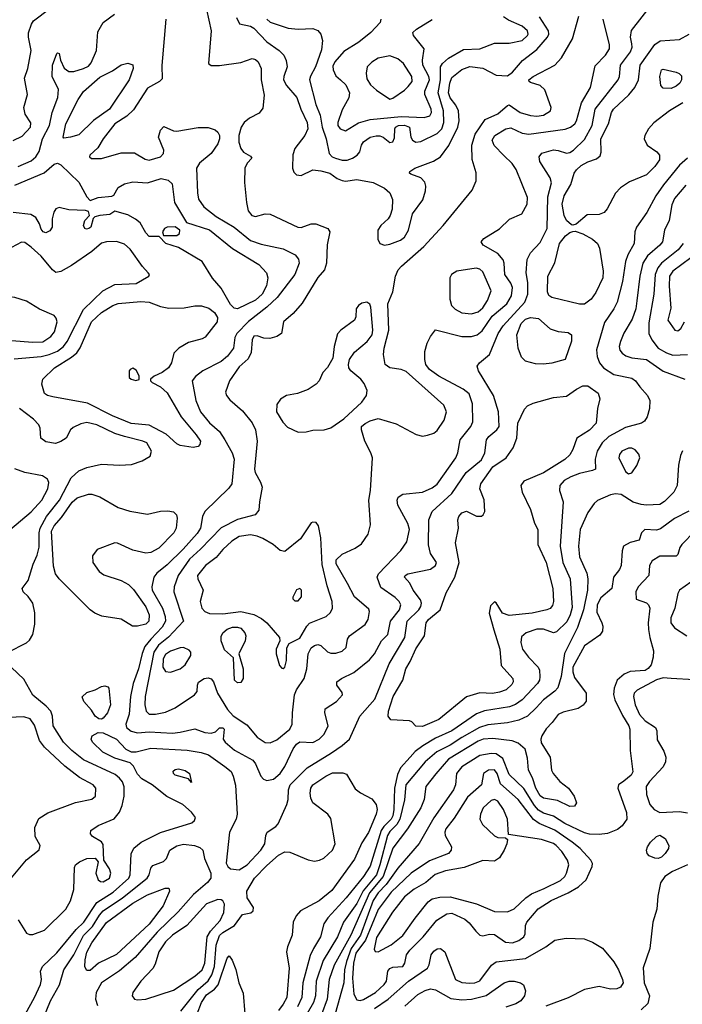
# Model space of a CAD drawing. Extents: x 1173079 to 1307053, y 522583 to 678478.
# Tile 156 of 256: x 1229654 to 1233703, y 568283 to 574302. Entities that reach past the tile are written whole.
import ezdxf

# ---------------------------------------------------------------- set-up
doc = ezdxf.new("R2010")
doc.units = 0

msp = doc.modelspace()

# ---------------------------------------------------------------- linework, layer by layer
at = {"layer": '0CON20XD'}
for points in [[(1229615, 573564.6), (1229670.1, 573589.9), (1229720.7, 573645), (1229722.4, 573672.4), (1229688.2, 573725), (1229680, 573765), (1229702.2, 573845), (1229684.4, 573945), (1229705, 574003.3), (1229725.4, 574115), (1229707.8, 574195), (1229707.6, 574222.4), (1229725.7, 574275), (1229739.2, 574295), (1229839.5, 574370.5)], [(1229689.3, 568225), (1229745.8, 568325), (1229781.4, 568405), (1229786.6, 568435), (1229781.8, 568485), (1229793.5, 568515), (1229881.3, 568598.7), (1229999, 568741), (1230045.3, 568785), (1230124.9, 568905.1), (1230225, 568969.8), (1230320.8, 569055), (1230328.8, 569075), (1230336, 569204), (1230351.3, 569238.7), (1230395.7, 569275), (1230515, 569333.4), (1230707, 569393), (1230722.4, 569407.6), (1230728.2, 569425), (1230705, 569458.5), (1230650.6, 569505), (1230553.4, 569553.4), (1230463.1, 569625), (1230401, 569661), (1230375, 569690.6), (1230349.2, 569739.2), (1230329.1, 569759.1), (1230235, 569787.7), (1230161.4, 569825), (1230100, 569885), (1230090.8, 569905), (1230096.2, 569925), (1230134.4, 569945.6), (1230165, 569943.5), (1230245.6, 569905), (1230303.3, 569843.3), (1230335, 569826.7), (1230365, 569827.7), (1230455, 569848.6), (1230677.8, 569837.8), (1230762.7, 569822.7), (1230807.5, 569807.5), (1230907.1, 569737.1), (1230946, 569706), (1230958.5, 569678.5), (1230972.2, 569622.2), (1230982.9, 569445), (1230977.8, 569415), (1230935.3, 569335), (1230916.4, 569146.3), (1230925.7, 569125.7), (1230942.3, 569112.3), (1230995, 569106), (1231043.5, 569135), (1231128, 569225), (1231151.8, 569265), (1231157.5, 569315), (1231165.6, 569335), (1231219.9, 569370.1), (1231233.6, 569386.4), (1231286.9, 569505), (1231294.7, 569535), (1231296, 569595), (1231307.8, 569625), (1231410.4, 569729.6), (1231559.5, 569820.5), (1231625.5, 569865), (1231670, 569905), (1231733.1, 570045), (1231825, 570148.5), (1231912.4, 570365), (1232006.7, 570525), (1232022.6, 570625), (1232092.9, 570695), (1232105.9, 570715), (1232108.9, 570735), (1232103.1, 570755), (1232058.2, 570815), (1232038.5, 570858.5), (1232006, 570895), (1232010, 570905), (1232025, 570914.2), (1232165, 570944), (1232195.7, 570965), (1232200, 570985), (1232165, 571040), (1232153, 571093), (1232153.9, 571245), (1232173.8, 571295), (1232293.9, 571405), (1232381.5, 571535), (1232475, 571612.3), (1232496.3, 571655), (1232506.8, 571735), (1232520.6, 571755), (1232570.5, 571795), (1232583.5, 571815), (1232579.8, 571905), (1232548.9, 572005), (1232457.5, 572155), (1232450, 572185), (1232464, 572205), (1232525, 572255.8), (1232578, 572385), (1232608.1, 572431.9), (1232740.5, 572575), (1232759.1, 572625), (1232759.3, 572695), (1232748.8, 572755), (1232754.3, 572835.7), (1232775, 572876.5), (1232835, 572941.1), (1232877.1, 573025), (1232881.1, 573218.9), (1232903.6, 573305), (1232895.4, 573335.4), (1232831.4, 573435), (1232828.1, 573465), (1232845, 573485.6), (1232915, 573506.5), (1232945, 573503.1), (1232995, 573485.6), (1233015, 573490.5), (1233037.8, 573505), (1233105, 573570.9), (1233151.3, 573655), (1233169.8, 573755), (1233310.8, 573935), (1233318.2, 573955), (1233325.3, 574025), (1233385.9, 574105), (1233395.9, 574135), (1233394.6, 574155), (1233385.4, 574195), (1233392.9, 574237.1), (1233509.4, 574385)], [(1230796, 574365), (1230824.4, 574234.4), (1230807.5, 574035), (1230825, 574022.5), (1230875, 574022), (1231005, 574040), (1231075, 574065.9), (1231095, 574059.3), (1231111.3, 574045), (1231128.8, 574005), (1231130.7, 573935), (1231147.9, 573842.1), (1231139.1, 573760.9), (1231118.3, 573731.7), (1231058.8, 573701.2), (1231026.5, 573675), (1231007.6, 573645), (1230994.2, 573595), (1230993.8, 573553.8), (1231005.3, 573515.3), (1231022.7, 573492.7), (1231065, 573468), (1231073.3, 573455), (1231044.4, 573425.6), (1231030.8, 573395), (1231027, 573307), (1231039.3, 573185), (1231050.9, 573135), (1231072.9, 573105), (1231095, 573098.8), (1231155, 573115.5), (1231183.9, 573113.9), (1231353.4, 573033.4), (1231375, 573032.7), (1231435.4, 573054.6), (1231464.6, 573054.6), (1231538, 573025), (1231550, 573005), (1231533.4, 572926.6), (1231529.5, 572815), (1231516.3, 572773.7), (1231475, 572725.8), (1231379.6, 572570.4), (1231324.5, 572505.5), (1231266, 572455), (1231254, 572385), (1231226.2, 572365), (1231183.6, 572353.6), (1231145.4, 572355.4), (1231105, 572370.6), (1231085, 572368.1), (1231074.7, 572345), (1231068, 572268), (1231051.2, 572228.8), (1230995, 572181.1), (1230935.6, 572095), (1230911.9, 572025), (1230917.1, 572005), (1230937.6, 571977.6), (1231015, 571911.4), (1231075, 571838.8), (1231095.6, 571795), (1231104.4, 571725), (1231089.2, 571555), (1231093.7, 571533.7), (1231126.2, 571475), (1231135.5, 571444.5), (1231118.6, 571355), (1231115.8, 571305), (1231093.8, 571275), (1230985, 571246.9), (1230885, 571196.6), (1230758.6, 571065), (1230691.9, 571005), (1230623.5, 570905), (1230597.9, 570835), (1230595.4, 570805), (1230654.2, 570625), (1230562.8, 570527.2), (1230501.7, 570478.3), (1230474.9, 570435.1), (1230421, 570165), (1230418.1, 570115), (1230426.2, 570076.2), (1230445, 570056.2), (1230485, 570056.8), (1230545, 570068.7), (1230603.9, 570096.1), (1230722.5, 570175), (1230738, 570195), (1230740, 570235), (1230747, 570253), (1230781.2, 570275), (1230805, 570280), (1230825, 570272), (1230839.2, 570255), (1230862.5, 570185), (1230924.6, 570085), (1230957.7, 570047.7), (1231041.7, 569991.7), (1231105, 569915.6), (1231155, 569883.1), (1231185, 569881.5), (1231225, 569899.2), (1231303.9, 569965), (1231319.3, 569995), (1231321.1, 570065), (1231334.4, 570175), (1231346.2, 570205), (1231391.9, 570275), (1231409.7, 570335), (1231417.5, 570425), (1231435, 570462.5), (1231455, 570477.5), (1231475, 570481.9), (1231495, 570475.8), (1231535, 570437.1), (1231555, 570428.9), (1231585, 570430.5), (1231625, 570443.1), (1231648.6, 570465), (1231657.1, 570515), (1231668.6, 570535), (1231764.5, 570605), (1231784.5, 570635), (1231791.9, 570685), (1231788.3, 570698.3), (1231700.4, 570775), (1231657.9, 570855), (1231587.5, 570975), (1231588.9, 571001.1), (1231624.1, 571035.9), (1231705, 571072.5), (1231741.9, 571098.1), (1231783.1, 571156.9), (1231798.5, 571215), (1231786.8, 571365), (1231798.2, 571425), (1231810, 571625), (1231800.6, 571655), (1231763.1, 571725), (1231741.9, 571795), (1231743.1, 571815), (1231765, 571834.5), (1231795, 571849.6), (1231845, 571863.6), (1231955, 571832.2), (1232077.6, 571767.6), (1232115, 571757.1), (1232145, 571761.9), (1232185, 571775.7), (1232205, 571790.6), (1232248.6, 571855), (1232261.9, 571905), (1232245, 571945.8), (1232015, 572151.5), (1231985, 572164.6), (1231915, 572173.2), (1231887.5, 572195), (1231876.4, 572256.4), (1231880.8, 572295), (1231909.2, 572405), (1231903.9, 572565), (1231935, 572638.6), (1231950.2, 572735), (1231967.5, 572772.5), (1231986.2, 572795), (1232124.5, 572915), (1232242.5, 573045), (1232419.1, 573260.9), (1232443.6, 573316.4), (1232443, 573367), (1232418, 573448), (1232417.2, 573535), (1232436.7, 573603.3), (1232498.3, 573691.7), (1232575, 573727.9), (1232635, 573778.8), (1232645, 573781.2), (1232712.5, 573735), (1232775, 573717.5), (1232815, 573713.3), (1232855, 573718.9), (1232898.1, 573745), (1232902.2, 573765), (1232863.6, 573873.6), (1232835, 573900.6), (1232775, 573918), (1232766.2, 573925), (1232766, 573935), (1232791.2, 573955), (1232924.5, 574025.5), (1232965, 574070), (1233031.2, 574185), (1233071.4, 574325)], [(1230546.5, 574305), (1230522.3, 574022.3), (1230525, 573941.2), (1230508, 573925), (1230435, 573883.8), (1230349.5, 573750.5), (1230308, 573712), (1230236.4, 573665), (1230165, 573574.2), (1230131.3, 573518.7), (1230083.8, 573475), (1230080, 573465), (1230093, 573453), (1230155, 573454.5), (1230275, 573488.9), (1230355, 573488.5), (1230420.9, 573450.8), (1230445, 573444), (1230514, 573465), (1230532, 573485), (1230534.2, 573505), (1230503.3, 573585), (1230515, 573626.7), (1230535, 573648.8), (1230593.5, 573623.5), (1230615, 573620.5), (1230745, 573643.9), (1230805, 573642.9), (1230848.6, 573628.6), (1230865, 573614.2), (1230874.6, 573594.6), (1230875.4, 573575), (1230865, 573544.2), (1230825.2, 573484.8), (1230753.9, 573426.1), (1230735.6, 573395), (1230740, 573245), (1230747.5, 573205), (1230779.3, 573159.3), (1230855, 573100), (1230964.5, 573034.5), (1231065, 572953.1), (1231129.4, 572930.6), (1231265, 572902.7), (1231337.1, 572865), (1231358.1, 572838.1), (1231361.5, 572815), (1231336.2, 572745), (1231226.8, 572603.2), (1231165.2, 572544.8), (1231053.3, 572456.7), (1230982, 572385), (1230969.7, 572360.3), (1230960, 572295), (1230923.3, 572245), (1230885, 572212.8), (1230772.5, 572155), (1230728, 572122), (1230707.3, 572095), (1230730.8, 571975), (1230760, 571905), (1230815, 571838.5), (1230875.2, 571785.2), (1230906.9, 571733.1), (1230951.6, 571655), (1230964.7, 571615), (1230950.8, 571465), (1230931.7, 571438.3), (1230785, 571296.9), (1230771, 571265), (1230759.2, 571195), (1230739.2, 571160.8), (1230653.1, 571065), (1230555, 570969.3), (1230491.9, 570918.1), (1230474.6, 570895), (1230461.6, 570835), (1230463.5, 570815), (1230527.6, 570705), (1230543, 570655), (1230544.8, 570625), (1230525, 570588.2), (1230454.6, 570515.4), (1230419.8, 570470.2), (1230402.3, 570427.7), (1230379.8, 570335), (1230347.1, 570245), (1230331.6, 570165), (1230323.9, 570056.1), (1230302.7, 569995), (1230306.8, 569975), (1230335, 569952.8), (1230375, 569942.2), (1230445, 569948.8), (1230588.7, 569941.3), (1230635, 569946), (1230725, 569968.1), (1230785, 569944.4), (1230825, 569940), (1230850.8, 569949.2), (1230875, 569973.8), (1230895, 569973.8), (1230903.8, 569965), (1230897.5, 569905), (1230910, 569885), (1230966.5, 569836.5), (1231079.4, 569775), (1231095, 569754.2), (1231127.9, 569677.9), (1231145, 569659.6), (1231165, 569650.9), (1231205, 569659.7), (1231246.7, 569695), (1231273.8, 569736.2), (1231325.2, 569844.8), (1231345, 569873.2), (1231365, 569888), (1231445, 569884.6), (1231484.4, 569905), (1231515, 569934.4), (1231540, 569985), (1231518, 570065), (1231520.5, 570089.5), (1231590, 570135), (1231627.5, 570175), (1231625, 570190), (1231592, 570235), (1231592, 570255), (1231620, 570275), (1231695, 570311.5), (1231791, 570389), (1231821.3, 570425), (1231864, 570506), (1231903.3, 570545), (1231919.7, 570625), (1231975.9, 570695), (1231983.2, 570725), (1231973.8, 570745), (1231949.2, 570769.2), (1231861.9, 570831.9), (1231837.9, 570895), (1231847.1, 570915), (1231983.3, 571056.7), (1232019.5, 571110.5), (1232035.8, 571185), (1232025, 571222.9), (1231964, 571335), (1231960, 571365), (1231967.3, 571382.7), (1231995, 571402.9), (1232115.2, 571414.8), (1232175, 571439.7), (1232205, 571462.3), (1232318.9, 571625), (1232332.3, 571655), (1232345.4, 571735), (1232411.5, 571815), (1232422.7, 571845), (1232420.6, 571955), (1232399.6, 572015), (1232364.8, 572044.8), (1232215, 572123.3), (1232159.2, 572165), (1232136.8, 572195), (1232129.2, 572225), (1232130.4, 572275), (1232144, 572326), (1232164.5, 572365.5), (1232195, 572406.7), (1232355, 572365.4), (1232415, 572365.4), (1232450, 572375), (1232479.4, 572400.6), (1232540.4, 572489.6), (1232630.3, 572565), (1232659.2, 572615), (1232665.8, 572665), (1232655, 572691.5), (1232619.2, 572745), (1232614.6, 572815), (1232607.5, 572835), (1232575, 572873.5), (1232486.2, 572925), (1232473.8, 572945), (1232490, 572965), (1232585.4, 573024.6), (1232647.9, 573082.1), (1232723.3, 573115), (1232755.7, 573175), (1232756.3, 573216.3), (1232687.2, 573387.2), (1232663.6, 573423.6), (1232612.1, 573472.1), (1232553.4, 573533.4), (1232541.6, 573565), (1232557.1, 573595), (1232625, 573635.3), (1232655, 573640.9), (1232725, 573608.6), (1232765, 573602.2), (1232986.8, 573633.2), (1233020, 573645), (1233046.1, 573665), (1233057.1, 573685), (1233086.1, 573793.9), (1233142.3, 573887.7), (1233169.7, 574020.3), (1233233.4, 574086.6), (1233257.1, 574125), (1233258.5, 574148.5), (1233218.5, 574305)], [(1230092, 574038), (1230122.9, 574115), (1230132.3, 574227.7), (1230164.7, 574285.3), (1230234, 574336)], [(1230979.2, 574315), (1230998, 574278), (1231065, 574262.1), (1231085, 574251.2), (1231165, 574167.5), (1231239.2, 574115), (1231269.2, 574085), (1231282.6, 574052.6), (1231287.8, 574015), (1231267.8, 573955), (1231266.7, 573935), (1231285, 573900.8), (1231347.4, 573827.4), (1231371.2, 573755), (1231411.1, 573675), (1231414.1, 573635.9)], [(1231164.7, 574305), (1231185, 574286.7), (1231295, 574250.7), (1231355, 574244.1), (1231445, 574249.3), (1231476.3, 574236.3), (1231494.6, 574215), (1231503.8, 574175), (1231497.4, 574117.4), (1231462.6, 574015), (1231431.9, 573958.1), (1231425.8, 573935), (1231464.1, 573784.1), (1231489.7, 573719.7), (1231502.4, 573645), (1231527.2, 573575), (1231546.1, 573485), (1231563.8, 573465), (1231583.1, 573455), (1231625, 573444)], [(1231414.1, 573635.9), (1231396.1, 573593.9), (1231335.5, 573515), (1231323.3, 573476.7), (1231321.2, 573395), (1231330.2, 573370.2), (1231345, 573353.3), (1231375, 573349.5), (1231445, 573384.4), (1231495, 573379.5), (1231548.8, 573365), (1231595, 573331.4), (1231625, 573318.6), (1231645, 573315.7), (1231715, 573325.4), (1231815, 573307.9), (1231882.6, 573272.6), (1231915.8, 573245), (1231932.6, 573202.6), (1231930.6, 573145), (1231918.6, 573105), (1231905.8, 573085), (1231860.8, 573045), (1231842.9, 573015), (1231841.7, 572961.7), (1231855, 572933.3), (1231884.2, 572924.2), (1231915, 572929.2), (1231981.2, 572955), (1232005, 572972.2), (1232029.3, 573015), (1232054.7, 573115.3), (1232118, 573202), (1232133.7, 573256.3), (1232135.4, 573285), (1232128.8, 573308.8), (1232105, 573335.6), (1232045, 573358.8), (1232036.7, 573365), (1232038, 573375), (1232068.8, 573395), (1232183.2, 573436.8), (1232225.2, 573464.8), (1232276.2, 573533.8), (1232332, 573645), (1232340, 573685), (1232336, 573745), (1232319.7, 573779.7), (1232285, 573825.6), (1232275.2, 573855), (1232281.5, 573915), (1232295, 573948.2), (1232355, 573998.2), (1232405, 574015.9), (1232485, 574005.3), (1232565, 573962.7), (1232635, 573958.7), (1232665, 573982), (1232727.3, 574052.7), (1232815, 574120.4), (1232879.6, 574195), (1232887.3, 574215), (1232884.7, 574235), (1232830.6, 574320.6)], [(1231860, 574305), (1231856.7, 574285), (1231798.8, 574225), (1231725.7, 574165), (1231635, 574107.7), (1231578.9, 574045), (1231567.4, 574017.4), (1231569.1, 573995), (1231585, 573960), (1231614, 573934), (1231647.9, 573905), (1231670, 573855), (1231666, 573825), (1231625, 573750.6), (1231597.3, 573675), (1231598.9, 573655), (1231612.8, 573635), (1231645, 573622.9)], [(1231625, 573444), (1231655, 573444.3), (1231688.6, 573455), (1231717.1, 573475), (1231732.5, 573495), (1231742.5, 573535), (1231754, 573555), (1231796.3, 573583.7), (1231833.1, 573593.1), (1231855, 573591.9), (1231874.4, 573584.4), (1231915, 573552), (1231934.1, 573555.9), (1231945, 573580), (1231947.1, 573635), (1231951.4, 573645), (1231969.2, 573655), (1232005, 573658.4), (1232035.6, 573645), (1232043.4, 573583.4), (1232055, 573565.8), (1232075, 573554.4), (1232105, 573557.5), (1232205, 573606.1), (1232233, 573635), (1232245.8, 573675), (1232243.6, 573745), (1232211.2, 573855), (1232225.9, 573935), (1232226.3, 574013.7), (1232237.7, 574035), (1232275, 574067.6), (1232365, 574120), (1232465, 574125.3), (1232555, 574158.8), (1232645, 574158.2), (1232725, 574175.4), (1232756.8, 574205), (1232761.1, 574215), (1232756.8, 574235), (1232723.7, 574263.7), (1232639.9, 574299.9), (1232610.6, 574320.6)], [(1231645, 573622.9), (1231725, 573671.7), (1231795, 573692.2), (1231985, 573710.2), (1232125.6, 573704.4), (1232160.5, 573715), (1232170.6, 573735), (1232169.2, 573755), (1232128.9, 573845), (1232130.5, 573865), (1232158.7, 573935), (1232154.3, 573955), (1232116.8, 574025), (1232115.3, 574055), (1232125.6, 574125), (1232060.8, 574205), (1232056, 574225), (1232078, 574245), (1232175, 574304.5)], [(1233035, 573046), (1233025, 573049.2), (1232995, 573075.7), (1232980.4, 573105), (1232968.2, 573175), (1232981.4, 573225), (1233022.7, 573295), (1233042.5, 573365), (1233055.4, 573385), (1233085, 573410.6), (1233125, 573433.3), (1233178.9, 573451.1), (1233200.7, 573469.3), (1233207.5, 573492.5), (1233204.7, 573575), (1233251.8, 573665), (1233270.3, 573735), (1233283.3, 573755), (1233376, 573844), (1233412.2, 573887.8), (1233435.9, 573935), (1233445.8, 574025), (1233535, 574150.9), (1233567.4, 574172.6), (1233685, 574180.5), (1233744.4, 574215)], [(1229645, 573405.5), (1229725, 573439.3), (1229753.1, 573465), (1229772.6, 573497.4), (1229793.6, 573575), (1229835.7, 573655), (1229852.7, 573735), (1229886.4, 573826.4), (1229890.5, 573875), (1229852.9, 573955), (1229855.7, 574024.3), (1229881.2, 574095), (1229885, 574100), (1229895.9, 574095.9), (1229903.8, 574055), (1229925.6, 574005.6), (1229955, 573985.7), (1229985, 573986.5), (1230045, 574003.3), (1230075, 574018.2), (1230092, 574038)], [(1231915, 573816.7), (1231935, 573823.3), (1232005, 573871.8), (1232028.7, 573895), (1232051.6, 573925), (1232050.6, 573955), (1231999.6, 574035), (1231964.1, 574064.1), (1231915, 574080.8), (1231845, 574067.1), (1231805, 574043.5), (1231777.8, 574015), (1231770.5, 573975), (1231775, 573941.2), (1231798.5, 573905), (1231835, 573871.1), (1231915, 573816.7)], [(1229925, 573577.5), (1229920, 573585), (1229936.3, 573665), (1230011.3, 573815), (1230045, 573863.6), (1230145, 573950.9), (1230220.6, 573989.4), (1230275, 574027.1), (1230315, 574037.5), (1230345, 574027.5), (1230347.5, 574005), (1230323.3, 573935), (1230203.1, 573755), (1230105, 573686.7), (1230015, 573599.1), (1229965, 573583.6), (1229925, 573577.5)], [(1233635, 573882.5), (1233585, 573884), (1233570.9, 573900.9), (1233565.6, 573954.4), (1233575, 573996.7), (1233585, 574000), (1233665, 573982.7), (1233684, 573974), (1233698.4, 573958.4), (1233698.9, 573935), (1233686.9, 573915), (1233665, 573895.5), (1233635, 573882.5)], [(1233706.6, 573793.4), (1233625, 573745.9), (1233528.1, 573671.9), (1233497.1, 573635), (1233473.6, 573595), (1233469.1, 573575), (1233487.8, 573535), (1233546.9, 573495), (1233564.4, 573475), (1233563.5, 573445), (1233535.6, 573405), (1233485, 573353.8), (1233379.4, 573310.6), (1233324.7, 573275.3), (1233295, 573242), (1233244.6, 573145.4), (1233225, 573122.9), (1233195, 573111.1), (1233121.3, 573108.7), (1233055, 573052), (1233035, 573046)], [(1229625, 573290), (1229804.4, 573365.6), (1229865, 573418.8), (1229885, 573426.2), (1229905.7, 573415.7), (1230015, 573308.5), (1230065, 573220), (1230085, 573197.5), (1230133.9, 573216.1), (1230217, 573223), (1230230, 573230), (1230255, 573276.7), (1230295, 573300), (1230345, 573311.4), (1230435, 573305.5), (1230518.6, 573331.4), (1230561.5, 573321.5), (1230585, 573299.2), (1230599.5, 573185), (1230672.7, 573062.7), (1230815, 573018.2), (1230953.9, 572903.9), (1231115.8, 572805.8), (1231162.9, 572755), (1231170.6, 572725), (1231162.9, 572675), (1231136.6, 572625), (1231095, 572586.9), (1230985, 572534.5)], [(1233735.4, 573455), (1233685, 573412.7), (1233587.3, 573292.7), (1233540.8, 573225), (1233486.4, 573123.6), (1233422.1, 573035), (1233413.2, 573005), (1233408.2, 572935), (1233370, 572865), (1233355.3, 572825), (1233337.1, 572702.9), (1233303.9, 572575), (1233285.2, 572534.8), (1233228.1, 572451.9), (1233178.9, 572285), (1233183, 572243), (1233197.9, 572205), (1233220.5, 572175), (1233284.4, 572134.4), (1233395, 572111.1), (1233416.4, 572095), (1233442.5, 572057.5), (1233489.4, 572005), (1233504.4, 571974.4), (1233501.9, 571925), (1233487.5, 571875), (1233471.7, 571848.3), (1233453.2, 571836.8), (1233355, 571810.4), (1233253.8, 571755), (1233212.3, 571715), (1233183.3, 571665), (1233170.4, 571615), (1233172.5, 571555), (1233154.2, 571545.8), (1233075, 571529.2), (1233021.5, 571508.5), (1232981.5, 571485), (1232954.5, 571455), (1232952.5, 571425), (1232974.6, 571354.6), (1232957.4, 571085), (1232973.4, 570983.4), (1233018.1, 570885), (1233029.8, 570709.8), (1233017.7, 570665), (1232997.7, 570622.3), (1232935, 570560), (1232915, 570553.8), (1232855, 570575.8), (1232815, 570576.7), (1232749.4, 570555), (1232720.5, 570529.5), (1232715.5, 570495), (1232726.4, 570455), (1232762.2, 570405), (1232821.4, 570345), (1232830, 570325), (1232832.7, 570285), (1232830, 570265), (1232817.5, 570245), (1232725, 570145.3), (1232683.2, 570116.8), (1232647.5, 570102.5), (1232495, 570077.6), (1232445, 570058.8), (1232295.1, 569954.9), (1232195, 569910.2), (1232116.7, 569863.3), (1232070.4, 569829.6), (1232039.1, 569795), (1231981.8, 569728.2), (1231962.5, 569687.5), (1231943.5, 569605), (1231940.3, 569475), (1231934, 569435), (1231924.2, 569415), (1231878.9, 569371.1), (1231862, 569345), (1231795, 569126.9), (1231755.7, 569065), (1231650, 568935), (1231537.7, 568812.3), (1231512.5, 568775), (1231492.4, 568695), (1231448.8, 568625), (1231429.2, 568580.8), (1231385.2, 568415.3), (1231379.2, 568325), (1231351.9, 568268.1)], [(1233725, 573290.4), (1233655, 573208.9), (1233639.7, 573170.3), (1233622, 573075), (1233593.5, 573015), (1233581.2, 572945), (1233565, 572923.1), (1233490.3, 572859.7), (1233462.5, 572815), (1233444.3, 572735), (1233425.7, 572584.3), (1233417.9, 572535), (1233397.3, 572472.7), (1233345, 572385.7), (1233326.2, 572335), (1233317.3, 572305), (1233321.9, 572281.9), (1233335, 572263.1), (1233357.1, 572247.1), (1233395.3, 572235.3), (1233485, 572224.7), (1233585, 572154), (1233719.2, 572105)], [(1230985, 572534.5), (1230965, 572539.4), (1230941.7, 572561.7), (1230885, 572662), (1230831.7, 572721.7), (1230770, 572825), (1230625, 572910), (1230547.5, 572935), (1230506.7, 572976.7), (1230445, 572976.7), (1230425, 572998.9), (1230390.2, 573060.2), (1230362.9, 573082.9), (1230315, 573109.2), (1230235, 573132.5), (1230205, 573112), (1230143.9, 573106.1), (1230113, 573097), (1230103, 573087), (1230088, 573035), (1230076.7, 573025), (1230062.7, 573022.7), (1230053.3, 573025), (1230043.8, 573045), (1230053.3, 573075), (1230080, 573105), (1230075, 573130), (1230056.7, 573136.7), (1229955, 573139.4), (1229895, 573154), (1229875, 573146), (1229862.9, 573125), (1229853.1, 573085), (1229852.9, 573035), (1229838.8, 573011.2), (1229815, 572999.6), (1229798.1, 573005), (1229785, 573021.9), (1229774.7, 573055), (1229753.7, 573093.7), (1229721.7, 573111.7), (1229615, 573123.8)], [(1230615, 572982.5), (1230630, 572995), (1230632.5, 573015), (1230605, 573036.2), (1230556.1, 573033.9), (1230540, 573025), (1230527.5, 573005), (1230532.5, 572982.5), (1230615, 572982.5)], [(1233075, 572563.3), (1232905, 572603.8), (1232886.4, 572616.4), (1232879.3, 572639.3), (1232881.1, 572735), (1232923.8, 572816.2), (1232952.7, 572935), (1232988.6, 572981.4), (1233015, 573001.5), (1233035, 573008.6), (1233049.1, 573009.1), (1233095, 572992.5), (1233155, 572961.5), (1233185.6, 572935), (1233196.4, 572906.4), (1233219.2, 572765), (1233217.2, 572725), (1233175.3, 572634.7), (1233145, 572594.4), (1233105, 572564.4), (1233075, 572563.3)], [(1229620.2, 572229.7), (1229785, 572243.7), (1229834.3, 572255.7), (1229885, 572277.1), (1229921.6, 572305), (1229945, 572335.4), (1230045, 572530.8), (1230161.5, 572645), (1230235.8, 572684.2), (1230365, 572688.9), (1230442.5, 572735), (1230446.7, 572745), (1230440, 572755), (1230404.3, 572794.3), (1230329.5, 572899.5), (1230295, 572929.4), (1230245, 572947.5), (1230185, 572944.6), (1230155, 572935.4), (1230095, 572884.5), (1229969.9, 572800.1), (1229905, 572762.5), (1229875, 572757.8), (1229855, 572773.1), (1229786.1, 572856.1), (1229725, 572911.8), (1229685, 572940), (1229665, 572942), (1229605, 572909.6)], [(1233708.6, 572935), (1233677.8, 572895), (1233575, 572813.2), (1233554.2, 572785), (1233536.6, 572745), (1233529.3, 572625), (1233498.3, 572448.3), (1233499.2, 572385), (1233516, 572346), (1233555, 572294), (1233605.6, 572265), (1233645, 572251.4), (1233735, 572256.1)], [(1233755, 572845.9), (1233645.4, 572765), (1233625.2, 572735), (1233622.6, 572672.6), (1233632, 572538), (1233614, 572465), (1233657.5, 572405), (1233675, 572400), (1233693.3, 572415), (1233716.7, 572455)], [(1232415, 572503.4), (1232455, 572516), (1232485, 572540), (1232513.2, 572585), (1232535.5, 572645), (1232485, 572760.5), (1232465, 572776.9), (1232443.4, 572783.4), (1232325, 572764.6), (1232292.9, 572745), (1232282.2, 572725), (1232282.5, 572595), (1232293.6, 572555), (1232315, 572532.1), (1232355, 572510), (1232415, 572503.4)], [(1229735, 572330.5), (1229795, 572332.6), (1229845.2, 572364.8), (1229867.7, 572395), (1229882.7, 572455), (1229877.8, 572477.8), (1229865, 572494.3), (1229775, 572532.5), (1229695, 572581.1), (1229625, 572604.4), (1229595, 572608.9), (1229537, 572603), (1229513.6, 572586.4), (1229492.2, 572545), (1229472.5, 572455), (1229487.5, 572405), (1229515, 572366.9), (1229551.1, 572351.1), (1229605, 572340.3), (1229735, 572330.5)], [(1230715, 571687.3), (1230635, 571699.2), (1230615, 571710), (1230548.5, 571768.5), (1230445, 571824.1), (1230335.3, 571834.7), (1230221.7, 571881.7), (1230067.7, 571957.7), (1229856.3, 571996.3), (1229823.8, 572005), (1229805, 572018), (1229790, 572075), (1229796, 572105), (1229867.5, 572175), (1229970.8, 572239.2), (1230003.8, 572266.2), (1230023.1, 572296.9), (1230093.5, 572455), (1230155, 572511.8), (1230224.4, 572555), (1230255, 572566.9), (1230395, 572579.6), (1230445, 572576.2), (1230515, 572550), (1230565, 572539.4), (1230659.7, 572540.3), (1230725, 572552.9), (1230765, 572552.9), (1230809.1, 572539.1), (1230845, 572512), (1230862.6, 572482.6), (1230861.1, 572455), (1230788.2, 572361.8), (1230769.3, 572350.7), (1230685, 572328.7), (1230627.1, 572295), (1230595.5, 572264.5), (1230581.4, 572205), (1230562.9, 572175), (1230525, 572145.7), (1230475, 572122.5), (1230453.3, 572105), (1230453.8, 572095), (1230463.3, 572085), (1230515, 572058.6), (1230555, 572021.9), (1230641.8, 571875), (1230733.6, 571763.7), (1230758.9, 571725), (1230755.7, 571705), (1230745, 571694.3), (1230715, 571687.3)], [(1231355, 571781.9), (1231405, 571782.9), (1231445, 571792.9), (1231515, 571794.4), (1231555, 571806.9), (1231635, 571861.8), (1231744.6, 571965), (1231773.8, 572005), (1231778.2, 572035), (1231759.2, 572079.2), (1231738.1, 572105), (1231678.1, 572155), (1231665.6, 572175), (1231662.9, 572195), (1231670, 572225), (1231699.5, 572270.5), (1231778.1, 572335), (1231807.1, 572375), (1231812.1, 572405), (1231800.8, 572545), (1231794.1, 572564.1), (1231775, 572576.2), (1231745, 572568.8), (1231723.8, 572555), (1231710.8, 572535), (1231708, 572485), (1231700, 572465), (1231615.8, 572405), (1231597, 572383), (1231575.7, 572305), (1231567.7, 572232.3), (1231535, 572176.7), (1231506, 572145), (1231484.4, 572095), (1231465, 572074.4), (1231417.3, 572042.7), (1231352.5, 572017.5), (1231285, 572004.4), (1231247.2, 571982.8), (1231225, 571950), (1231222.5, 571905), (1231262.1, 571842.1), (1231291.1, 571811.1), (1231355, 571781.9)], [(1232855, 572196.4), (1232805, 572199.1), (1232745.4, 572215.4), (1232719.4, 572239.4), (1232699.4, 572295), (1232692.3, 572375), (1232718.8, 572445), (1232745, 572471.6), (1232775, 572481.1), (1232825, 572475.8), (1232895, 572413.5), (1232945, 572395.6), (1233005, 572389.2), (1233026, 572375), (1233025, 572337.5), (1232986.7, 572225), (1232905, 572203.3), (1232855, 572196.4)], [(1230363.6, 572096.4), (1230385, 572103.3), (1230383.8, 572125), (1230365, 572160), (1230345, 572172.5), (1230330, 572165), (1230322.5, 572155), (1230324.1, 572114.1), (1230335, 572104), (1230363.6, 572096.4)], [(1232115, 569982.2), (1232075, 569984.4), (1232050.8, 570010.8), (1232036.9, 570016.9), (1231921.4, 570021.4), (1231905.7, 570045), (1231907.5, 570075), (1231935.3, 570165), (1231994.7, 570265), (1232014.5, 570335), (1232041.1, 570378.9), (1232074.1, 570455.9), (1232128, 570535), (1232137.3, 570615), (1232152.5, 570635), (1232222.9, 570695), (1232261, 570799), (1232313.2, 570895), (1232340, 570985), (1232316.6, 571105), (1232335.7, 571194.3), (1232331.1, 571245), (1232336.7, 571265), (1232355, 571288.1), (1232385, 571298.6), (1232445, 571267.1), (1232475, 571267.5), (1232486, 571275), (1232495.6, 571295), (1232492.4, 571367.6), (1232466.4, 571435), (1232472.3, 571465), (1232545, 571568.7), (1232626.7, 571623.3), (1232669.4, 571685), (1232691.9, 571745), (1232698.1, 571835), (1232738.8, 571921.2), (1232757.7, 571942.3), (1232791.2, 571958.8), (1232915, 571991.9), (1232995, 572000), (1233055.5, 572044.5), (1233095.5, 572064.5), (1233125, 572063.3), (1233189.4, 572019.4), (1233198.6, 571985), (1233184.4, 571925), (1233175.6, 571835), (1233135, 571793.9), (1233059.2, 571745), (1233033.5, 571675), (1233015, 571642.2), (1232985.9, 571614.1), (1232855, 571532), (1232735, 571481.9), (1232715.6, 571455), (1232724.4, 571415), (1232775, 571308.8), (1232799.4, 571225), (1232820.6, 571185), (1232819.4, 571095), (1232871.4, 570985), (1232911.8, 570825), (1232915.4, 570745.4), (1232909.4, 570720.6), (1232896.1, 570703.9), (1232875.3, 570694.7), (1232784.7, 570674.7), (1232645, 570660.5), (1232604.5, 570674.5), (1232565, 570736.7), (1232555, 570743.8), (1232530.9, 570719.1), (1232522.5, 570675), (1232551.7, 570571.7), (1232588.8, 570455), (1232595.6, 570355), (1232667.5, 570275), (1232670, 570255), (1232661.3, 570238.7), (1232625.8, 570205), (1232585, 570191.1), (1232543.3, 570183.3), (1232465, 570187.5), (1232385, 570162.5), (1232215, 570024.6), (1232115, 569982.2)], [(1229584, 570435), (1229695, 570492.5), (1229715, 570508.6), (1229733.9, 570545), (1229747.6, 570607.6), (1229747.1, 570677.1), (1229734.6, 570734.6), (1229706.4, 570776.4), (1229676.2, 570805), (1229668.8, 570825), (1229706.6, 570873.4), (1229736.8, 570973.2), (1229761.7, 571028.3), (1229772.8, 571077.2), (1229772.4, 571165), (1229780.3, 571195), (1229818.8, 571265), (1229898.5, 571365), (1229968.8, 571501.2), (1230015, 571543.9), (1230064.4, 571565.6), (1230155, 571585.3), (1230265, 571579.6), (1230336.6, 571583.4), (1230402, 571605), (1230450.8, 571635), (1230459.4, 571665), (1230430.8, 571715), (1230406.5, 571726.5), (1230294.8, 571754.8), (1230235, 571773.2), (1230125.9, 571825.9), (1230065, 571839.7), (1230027.8, 571832.2), (1229981.1, 571808.9), (1229963.8, 571795), (1229938, 571745), (1229906.7, 571723.3), (1229872.6, 571712.6), (1229815, 571721.4), (1229784, 571745), (1229778.8, 571805), (1229770.8, 571825), (1229739.4, 571859.4), (1229653.3, 571925)], [(1233705, 571665.8), (1233692.6, 571637.4), (1233680.5, 571579.5), (1233671.1, 571455), (1233652.1, 571415), (1233595, 571356.4), (1233565, 571338.5), (1233485, 571333.9), (1233451.3, 571338.7), (1233402, 571352), (1233329.7, 571399.7), (1233294.4, 571404.4), (1233265, 571397.9), (1233185, 571362.7), (1233164.7, 571345.3), (1233125, 571289.2), (1233079.7, 571185), (1233068.7, 571085), (1233075, 571018.8), (1233119, 570919), (1233125.2, 570885.2), (1233123.3, 570815), (1233098.6, 570695), (1233063.2, 570586.8), (1232982.7, 570427.3), (1232962.3, 570287.7), (1232942.1, 570217.9), (1232925, 570196.9), (1232854.6, 570145), (1232809.3, 570095), (1232756.4, 570045), (1232705, 570020.6), (1232635.2, 570004.8), (1232515, 569992), (1232463.7, 569976.3), (1232355.1, 569914.9), (1232285, 569867.5), (1232204, 569826), (1232132.2, 569765), (1232013.3, 569625), (1232006, 569534), (1231977.3, 569415), (1231958.1, 569381.9), (1231915, 569339), (1231901.1, 569315), (1231854.7, 569135), (1231833.6, 569075), (1231752.1, 568977.9), (1231715, 568899.2), (1231632.4, 568785), (1231595.7, 568695), (1231509.4, 568550.6), (1231466.7, 568425), (1231461.6, 568335), (1231449.2, 568295), (1231364.3, 568145)], [(1233375, 571525.8), (1233395, 571532.9), (1233425, 571577.1), (1233442.9, 571625), (1233436.8, 571646.8), (1233415, 571672.9), (1233395, 571683.2), (1233375, 571683.8), (1233333.3, 571665), (1233318.5, 571645), (1233315.5, 571625), (1233355, 571540), (1233375, 571525.8)], [(1229595, 571182.9), (1229725, 571293.3), (1229789.3, 571365), (1229825.4, 571435), (1229833.3, 571473.3), (1229824.5, 571494.5), (1229794.6, 571514.6), (1229685, 571534.1), (1229625, 571556.9)], [(1230375, 570594.6), (1230343.8, 570595), (1230275, 570637.1), (1230155.3, 570655.3), (1230113.4, 570673.4), (1230084.3, 570695), (1229894.8, 570884.8), (1229873.9, 570915), (1229861, 570961), (1229849.2, 571175), (1229865, 571208.6), (1229909.8, 571260.2), (1229975, 571352.5), (1230005, 571378.5), (1230075, 571401.9), (1230095, 571401.4), (1230145, 571385.6), (1230255, 571319.4), (1230327.6, 571297.6), (1230435, 571278.8), (1230515, 571298.5), (1230559.7, 571300.3), (1230594.2, 571294.2), (1230612, 571275), (1230617.5, 571255), (1230611.4, 571195), (1230595.6, 571165), (1230505, 571072.7), (1230454.7, 571045.3), (1230425, 571041.2), (1230345, 571060), (1230251.7, 571101.7), (1230235, 571103.8), (1230126.8, 571063.2), (1230099.4, 571025), (1230101.5, 570985), (1230139.5, 570929.5), (1230168.3, 570908.3), (1230274.8, 570874.8), (1230319.3, 570849.3), (1230348.9, 570818.9), (1230425, 570713.1), (1230444.6, 570665), (1230443.8, 570625), (1230425, 570607.7), (1230375, 570594.6)], [(1233742, 571298), (1233655, 571253.2), (1233570.4, 571189.6), (1233545, 571181.5), (1233474.7, 571185.3), (1233454, 571165), (1233439.3, 571120.7), (1233383.4, 571106.6), (1233344, 571085), (1233335.6, 571055), (1233328.5, 570965), (1233318.2, 570941.8), (1233283.1, 570895), (1233273.1, 570825), (1233205, 570767.5), (1233181.9, 570725), (1233180.4, 570680.4), (1233211.4, 570615), (1233217.5, 570595), (1233215.9, 570564.1), (1233199.1, 570540.9), (1233106.1, 570473.9), (1233033.5, 570345), (1233033.4, 570315), (1233045, 570282), (1233115, 570186.2), (1233114.5, 570135.5), (1233097.8, 570112.2), (1233067.5, 570092.5), (1232975, 570070), (1232944.6, 570055.4), (1232908.6, 570005), (1232871.8, 569968.2), (1232845.5, 569924.5), (1232839.2, 569905), (1232841.3, 569881.3), (1232894.6, 569794.6), (1232904.4, 569715), (1232913.3, 569695), (1232954.4, 569645), (1233007.5, 569605), (1233042.9, 569555), (1233055.8, 569515), (1233045, 569494), (1233015, 569492.2), (1232939.3, 569529.3), (1232855, 569544), (1232835, 569558.5), (1232808.5, 569605), (1232787.8, 569667.8), (1232762.5, 569715), (1232758, 569788), (1232742.2, 569842.2), (1232699.6, 569879.6), (1232664.1, 569894.1), (1232545, 569908.3), (1232486.6, 569903.4), (1232455, 569892.7), (1232275, 569782.2), (1232197.1, 569692.9), (1232135.3, 569615), (1232124.7, 569535), (1232104.7, 569485), (1232024.8, 569355.2), (1231935, 569237.1), (1231876, 569065), (1231791.2, 568965), (1231676.8, 568705), (1231575, 568522.1), (1231544.8, 568435), (1231532.5, 568315), (1231498.5, 568221.5)], [(1231265, 570336.7), (1231275, 570343.3), (1231284.2, 570385), (1231287, 570463), (1231301.1, 570488.9), (1231365, 570522.1), (1231408.2, 570595), (1231425, 570613.1), (1231525.9, 570654.1), (1231552.4, 570677.6), (1231565.4, 570705), (1231563.9, 570745), (1231532.4, 570842.4), (1231502.7, 570972.7), (1231494.1, 571134.1), (1231479.1, 571209.1), (1231465, 571228.8), (1231445, 571231.2), (1231435, 571226), (1231370.8, 571129.2), (1231275, 571051.4), (1231245, 571058), (1231203.6, 571093.6), (1231140.5, 571130.5), (1231105, 571145.4), (1231065, 571152.7), (1230995, 571143.1), (1230950, 571115), (1230896.4, 571063.6), (1230854.5, 571015), (1230789.1, 570965), (1230741.1, 570905), (1230742, 570885), (1230776, 570815), (1230757.5, 570745), (1230766.3, 570705), (1230785.4, 570685), (1230815, 570673), (1230895, 570669.4), (1231005, 570683.7), (1231085, 570665.6), (1231132.5, 570642.5), (1231164.5, 570615), (1231241.2, 570525), (1231243.3, 570505), (1231222, 570455), (1231222, 570425), (1231241.2, 570355), (1231255, 570338.8), (1231265, 570336.7)], [(1233778.9, 571175), (1233700.8, 571095), (1233688, 571075), (1233675, 571032.5), (1233665, 571023.3), (1233635, 571022.5), (1233565, 571022.5), (1233519.5, 570995), (1233501.5, 570965), (1233497.5, 570905), (1233433.2, 570835), (1233419.6, 570805), (1233420.8, 570760.8), (1233485, 570737.8), (1233497.3, 570725), (1233503.8, 570705), (1233493.8, 570615), (1233496.2, 570575), (1233503.5, 570525), (1233527.7, 570445), (1233524.6, 570404.6), (1233512, 570358), (1233495, 570335.4), (1233475, 570324.7), (1233385, 570316.9), (1233348, 570302), (1233305.7, 570264.3), (1233286, 570215), (1233283.2, 570176.8), (1233290.7, 570145), (1233338.2, 570048.2), (1233377.1, 569985), (1233381.6, 569965), (1233383.9, 569833.9), (1233401.1, 569705), (1233389.4, 569685), (1233345, 569647.5), (1233313.8, 569625), (1233308.8, 569605), (1233361.8, 569455), (1233364.5, 569415), (1233335.9, 569374.1), (1233307.7, 569352.3), (1233245, 569328.2), (1233195, 569320.9), (1233135, 569324.2), (1233105, 569332.5), (1232985, 569388.8), (1232915, 569433.5), (1232855, 569452.2), (1232825, 569469.6), (1232799.3, 569499.3), (1232735, 569602.1), (1232645, 569688.7), (1232606.6, 569785), (1232565, 569814.7), (1232535, 569817.1), (1232465, 569804.2), (1232355, 569734.7), (1232322.9, 569695), (1232318.1, 569625), (1232305.5, 569594.5), (1232185, 569422.7), (1232094.7, 569265.3), (1231965.4, 569114.6), (1231893.9, 569016.1), (1231844.5, 568965), (1231815, 568917.8), (1231736, 568705), (1231679.5, 568625), (1231650.6, 568545), (1231638.3, 568495), (1231634, 568415), (1231582.5, 568225)], [(1231355, 570750), (1231376, 570775), (1231376, 570815), (1231365, 570826.2), (1231345, 570816.7), (1231323, 570773), (1231323, 570763), (1231335, 570750), (1231355, 570750)], [(1233755, 570863.2), (1233685.5, 570815), (1233675.4, 570794.6), (1233656.2, 570705), (1233631.8, 570645), (1233633.2, 570615), (1233655.5, 570585), (1233731.4, 570535)], [(1230985, 570248.6), (1230966, 570265), (1230961.7, 570401.7), (1230905, 570451.2), (1230884.6, 570504.6), (1230885, 570532.5), (1230895.7, 570555), (1230922.4, 570577.6), (1230955, 570588.5), (1230985, 570589.5), (1231005, 570582.2), (1231030, 570555), (1231036.9, 570535), (1231032.1, 570505), (1230992.5, 570425), (1231018.9, 570335), (1231018.9, 570275), (1231005, 570251.4), (1230985, 570248.6)], [(1230575, 570314.6), (1230635, 570334.6), (1230665, 570359.2), (1230699.4, 570415), (1230700, 570435), (1230689.1, 570449.1), (1230655, 570464.3), (1230635, 570463.3), (1230575, 570442.9), (1230545, 570422.5), (1230531.2, 570395), (1230528.2, 570345), (1230545, 570318.5), (1230575, 570314.6)], [(1229645, 568799.2), (1229695, 568718.8), (1229715, 568709.2), (1229735, 568710.8), (1229805, 568735.8), (1229935.6, 568865), (1229965, 568916.7), (1229985.5, 568984.5), (1229989.5, 569120.5), (1229996.2, 569135), (1230018.8, 569155), (1230065, 569174.2), (1230115.9, 569175.9), (1230133.8, 569155), (1230120.4, 569085), (1230133.8, 569045), (1230147.5, 569035), (1230165, 569032.4), (1230202.1, 569055), (1230211.5, 569085), (1230202.2, 569112.2), (1230168, 569165), (1230165, 569261.2), (1230155, 569275.6), (1230099.4, 569309.4), (1230087.5, 569325), (1230089.2, 569345), (1230133.3, 569376.7), (1230232.3, 569417.7), (1230265, 569457.8), (1230281.3, 569498.7), (1230291.7, 569555), (1230293.6, 569613.6), (1230282.9, 569642.9), (1230265, 569666.7), (1230237.5, 569687.5), (1230045, 569777.4), (1229973.2, 569835), (1229922.5, 569885), (1229858.8, 569985), (1229855.4, 570045), (1229843.8, 570075), (1229817.1, 570105), (1229733.8, 570173.8), (1229680.1, 570270.1), (1229605, 570342.9)], [(1233775, 570266.9), (1233635, 570274), (1233585, 570278.4), (1233545, 570267.1), (1233426.1, 570203.9), (1233408.5, 570185), (1233404, 570165), (1233415.3, 570115), (1233440.8, 570055), (1233475, 570016.6), (1233540, 569975), (1233546.9, 569955), (1233549.7, 569899.7), (1233590.8, 569830.8), (1233602.9, 569795), (1233600.4, 569765), (1233585.5, 569735), (1233501.8, 569645), (1233482.9, 569615), (1233484.7, 569565), (1233505, 569505.7), (1233530.9, 569475), (1233565, 569456.7), (1233685, 569461.9), (1233735, 569453.8)], [(1230155, 570027.1), (1230138.6, 570028.6), (1230115.6, 570045.6), (1230092.4, 570082.4), (1230046.2, 570135), (1230036.4, 570163.6), (1230065, 570188.9), (1230114.6, 570205.4), (1230155, 570227.1), (1230175, 570230), (1230192.5, 570225), (1230200, 570215), (1230209.5, 570115), (1230191.5, 570065), (1230165, 570032.9), (1230155, 570027.1)], [(1229593.8, 569045), (1229695, 569165.5), (1229772.6, 569227.4), (1229779.4, 569255), (1229749.7, 569309.7), (1229747.5, 569365), (1229771.5, 569418.5), (1229827.3, 569452.8), (1229995, 569517.5), (1230095, 569538), (1230116.7, 569555), (1230119.2, 569605), (1230102.9, 569625), (1230020.5, 569670.5), (1229929.8, 569739.8), (1229805, 569855.4), (1229774.7, 569895), (1229745, 569989.5), (1229718.7, 570028.7), (1229678.8, 570041.2), (1229586.6, 570036.6)], [(1230705, 569640), (1230685, 569662.5), (1230605, 569684.5), (1230594.2, 569695), (1230592.4, 569707.6), (1230605, 569718.1), (1230625, 569722.5), (1230665, 569711.9), (1230691.2, 569695), (1230705, 569640)], [(1230638.6, 568241.4), (1230745.6, 568374.4), (1230805, 568426.7), (1230827.4, 568462.6), (1230843.6, 568515), (1230855.7, 568645), (1230875, 568703.2), (1230895, 568721.6), (1230966.8, 568765), (1231015, 568832.5), (1231067.3, 568842.7), (1231081.2, 568855), (1231083.8, 568875), (1231044, 568935), (1231042.5, 568975), (1231089.6, 569055), (1231165, 569131.1), (1231235, 569194.7), (1231275, 569215.4), (1231305, 569212.5), (1231416.2, 569166.2), (1231455, 569158.8), (1231486.4, 569163.6), (1231513.5, 569176.5), (1231565.8, 569225), (1231581.4, 569265), (1231555, 569418.8), (1231536.4, 569446.4), (1231445.7, 569515), (1231433.1, 569543.1), (1231429.2, 569575), (1231432.5, 569605), (1231445, 569625.4), (1231525, 569678.9), (1231565, 569697.5), (1231628.7, 569698.7), (1231650.5, 569690.5), (1231705, 569600.5), (1231736.2, 569576.2), (1231805, 569539.6), (1231832.7, 569505), (1231838.8, 569475), (1231832.9, 569445), (1231785, 569333.1), (1231745, 569270.6), (1231699.4, 569170.6), (1231561.9, 568978.1), (1231485, 568916.7), (1231370, 568855), (1231344.4, 568825), (1231324.5, 568785), (1231320, 568705), (1231291.5, 568635), (1231285.5, 568605), (1231301.5, 568505), (1231286.3, 568325), (1231265, 568283.3), (1231235, 568244.5)], [(1231735, 568306.5), (1231755, 568312.1), (1231827.7, 568355), (1231882.2, 568405), (1231896, 568425), (1231903.8, 568485), (1231915, 568503.1), (1231935, 568510.9), (1231995.6, 568515), (1232007.9, 568535), (1232018.7, 568585), (1232037.8, 568615), (1232119.1, 568695), (1232203.2, 568796.8), (1232263.4, 568836.6), (1232295, 568839.7), (1232373.9, 568803.9), (1232401.5, 568781.5), (1232440.4, 568730.4), (1232466.4, 568706.4), (1232485, 568702.5), (1232525, 568712.1), (1232555, 568710.8), (1232623.1, 568663.1), (1232665, 568659.7), (1232705, 568672.8), (1232733.6, 568695), (1232742.9, 568715), (1232744.6, 568765), (1232752.1, 568785), (1232822.5, 568867.5), (1232902.3, 568917.7), (1233005.2, 568964.8), (1233067.8, 569002.2), (1233115.5, 569045), (1233151.5, 569125), (1233153.3, 569145), (1233144.4, 569165), (1233078.9, 569235), (1233030.7, 569275), (1232925, 569347.2), (1232828.9, 569388.9), (1232793.1, 569413.1), (1232700.3, 569535), (1232591.4, 569631.4), (1232571.7, 569695), (1232555, 569717.6), (1232518, 569715), (1232488.1, 569695), (1232476.7, 569625), (1232391.2, 569548.8), (1232308.6, 569421.4), (1232257.6, 569355), (1232251.2, 569335), (1232254.1, 569315), (1232292.9, 569245), (1232290, 569225), (1232274.6, 569205.4), (1232159, 569161), (1232045.7, 569084.3), (1231925, 568969.5), (1231845, 568862.8), (1231766.8, 568675), (1231708.2, 568595), (1231693.1, 568535), (1231687.7, 568442.3), (1231695.5, 568345.5), (1231715, 568310.8), (1231735, 568306.5)], [(1231845, 568604.4), (1231925, 568646.9), (1231995, 568702.9), (1232070, 568810), (1232150.4, 568909.6), (1232175, 568927.3), (1232221.9, 568938.1), (1232285, 568939.5), (1232445, 568897.8), (1232555, 568851.1), (1232635, 568847.6), (1232675, 568866.1), (1232747.1, 568935), (1232781, 568959), (1232859.8, 568990.2), (1232959, 569041), (1232984.7, 569065), (1232994.7, 569085), (1233008.7, 569135), (1233000.9, 569165), (1232967.1, 569217.1), (1232932.7, 569255), (1232915, 569266.6), (1232841.7, 569291.7), (1232641.7, 569321.7), (1232635.6, 569415), (1232610.9, 569475), (1232575, 569526.1), (1232555, 569534.6), (1232535, 569529.2), (1232485.4, 569484.6), (1232469.1, 569445), (1232465.6, 569415), (1232482.6, 569382.6), (1232555, 569314), (1232575, 569304), (1232621.7, 569301.7), (1232635, 569290), (1232631.2, 569265), (1232614.2, 569225), (1232585, 569179.2), (1232555, 569158.1), (1232485, 569161.5), (1232370.7, 569119.3), (1232255, 569099.8), (1232192.3, 569077.7), (1232135, 569028.9), (1232065, 568987.5), (1232005, 568939.6), (1231932.5, 568847.5), (1231835, 568690.8), (1231820.7, 568620.7), (1231825.8, 568605.8), (1231845, 568604.4)], [(1233555, 569174.4), (1233535, 569175.7), (1233500.9, 569190.9), (1233488.8, 569205), (1233484, 569225), (1233489.2, 569245), (1233508.6, 569275), (1233545, 569310), (1233565, 569318.1), (1233597.4, 569297.4), (1233621.4, 569255), (1233618.1, 569235), (1233598.1, 569205), (1233575, 569183.3), (1233555, 569174.4)], [(1229802.5, 568205), (1229843.2, 568305), (1229897, 568403), (1229924.7, 568495), (1229985, 568585.4), (1230045, 568703.3), (1230100.2, 568759.8), (1230142.1, 568827.9), (1230165, 568854), (1230282.7, 568935), (1230434, 569055), (1230445.4, 569075), (1230454.6, 569115.4), (1230467.4, 569132.6), (1230533.4, 569156.6), (1230550.8, 569175), (1230572.5, 569225), (1230615, 569252.5), (1230655, 569261.5), (1230722.5, 569255), (1230755, 569242.5), (1230774, 569225), (1230784.3, 569175), (1230822.5, 569085), (1230823.1, 569055), (1230802.3, 569027.7), (1230716.7, 568955), (1230622.2, 568847.8), (1230494.3, 568725), (1230360.7, 568569.3), (1230265, 568487.8), (1230153.9, 568415), (1230122.5, 568355), (1230117.5, 568315), (1230129.2, 568275)], [(1233734.8, 569135.3), (1233642.5, 569095), (1233595.6, 569064.4), (1233570.4, 569025), (1233553.8, 568945), (1233546.7, 568865), (1233522.9, 568785), (1233504.5, 568625), (1233463, 568507), (1233470.4, 568415), (1233502.1, 568335), (1233491.9, 568288.1), (1233450.9, 568249.1)], [(1230085, 568490), (1230065, 568490.5), (1230052.2, 568512.2), (1230054.2, 568554.2), (1230065, 568601.4), (1230095, 568660), (1230185, 568784.1), (1230345, 568901.9), (1230435, 568952.8), (1230543.6, 568993.6), (1230565, 568992.5), (1230570, 568975), (1230531.1, 568885), (1230445, 568772.5), (1230245, 568588), (1230136.2, 568533.8), (1230085, 568490)], [(1230375, 568310.6), (1230425, 568314.4), (1230595, 568370.5), (1230725, 568456.2), (1230768.6, 568495), (1230785.7, 568535), (1230799.4, 568695), (1230820.5, 568729.5), (1230878.7, 568795), (1230900.7, 568845), (1230905.4, 568895), (1230895.6, 568915), (1230885, 568922.2), (1230865, 568923.5), (1230795, 568896.8), (1230675.7, 568764.3), (1230588.5, 568705), (1230545.3, 568665), (1230504.2, 568605), (1230482.3, 568527.7), (1230468.8, 568501.2), (1230394.3, 568425), (1230345.8, 568355), (1230341.4, 568335), (1230356.7, 568315), (1230375, 568310.6)], [(1231822.7, 568257.3), (1231906.7, 568315), (1232029.1, 568425), (1232146.5, 568505), (1232156.7, 568525), (1232167.8, 568585), (1232185, 568608.6), (1232205, 568621.9), (1232225, 568624), (1232251.2, 568605), (1232317.5, 568435), (1232355, 568416.2), (1232405, 568413.2), (1232435, 568415.3), (1232465, 568427.5), (1232537.6, 568522.4), (1232565, 568543.5), (1232745, 568563.4), (1232870, 568635), (1232925, 568676), (1232993, 568687), (1233103.4, 568683.4), (1233153.9, 568663.9), (1233215, 568625.6), (1233285, 568541.9), (1233313.1, 568495), (1233338.2, 568435), (1233340.8, 568415), (1233325, 568387.8), (1233302.7, 568377.3), (1233265, 568376.7), (1233195, 568393.1), (1233105, 568373.8), (1233005, 568322.7), (1232869, 568271)], [(1230738.5, 568225), (1230765.2, 568295), (1230795, 568341.1), (1230845.1, 568374.9), (1230867.3, 568402.7), (1230921.4, 568565), (1230935, 568578.8), (1230953, 568553), (1230975, 568496.7), (1230993.5, 568415), (1231020.7, 568350.7), (1231029.5, 568225)], [(1232007.5, 568272.5), (1232087.3, 568342.7), (1232131.5, 568368.5), (1232165, 568376.9), (1232195, 568372.5), (1232287.9, 568317.9), (1232355, 568311.6), (1232415, 568315.3), (1232505, 568337.1), (1232615, 568414.4), (1232645, 568424.4), (1232675.7, 568424.3), (1232713.3, 568415), (1232732.3, 568402.3), (1232744.2, 568365), (1232739.4, 568335), (1232717.1, 568305), (1232685, 568286.5), (1232625, 568266.7)]]:
    msp.add_lwpolyline(points, dxfattribs=at)

doc.saveas('drawing.dxf')
